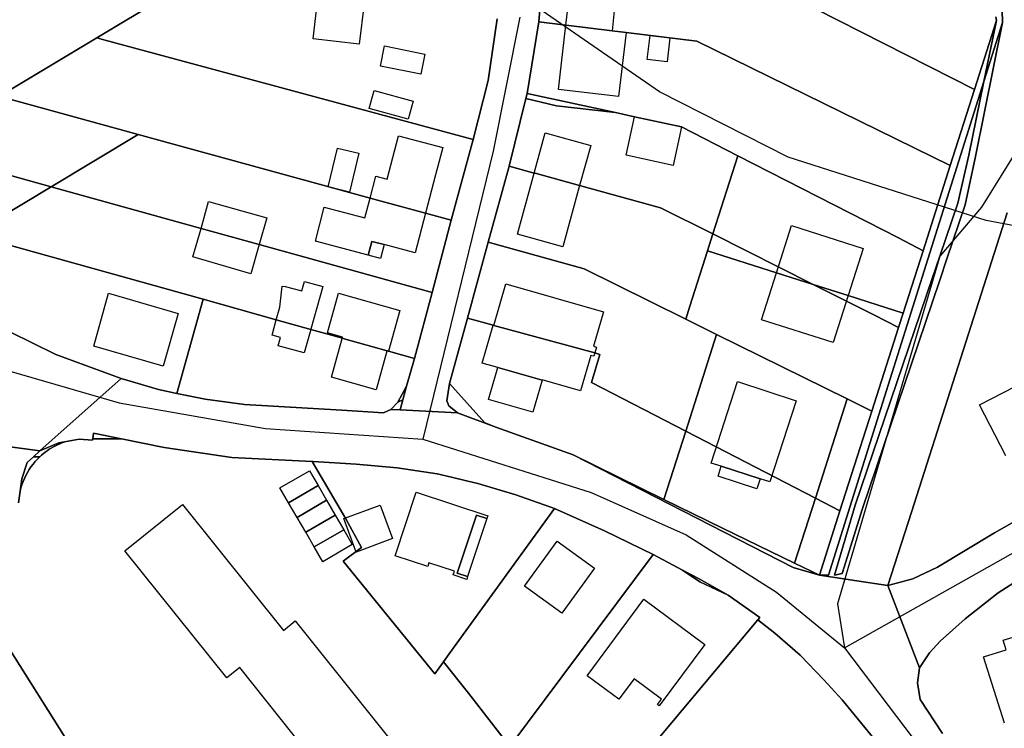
# Model space of a CAD drawing. Extents: x 577960 to 582939, y 6017202 to 6023066.
# Tile 131 of 217: x 579699 to 579843, y 6021632 to 6021735. Entities that reach past the tile are written whole.
import ezdxf

# ---------------------------------------------------------------- set-up
doc = ezdxf.new("R2010")
doc.units = 0
doc.header["$MEASUREMENT"] = 0
doc.linetypes.add('D', pattern=[0])
for name, color, linetype in [('LI__FLUR', 7, 'D'), ('LI__GEB', 7, 'Continuous'), ('LI__STRASSE', 7, 'Continuous')]:
    doc.layers.add(name, color=color, linetype=linetype)

msp = doc.modelspace()

# ---------------------------------------------------------------- linework, layer by layer
at = {"layer": 'LI__FLUR', "color": 8, "linetype": 'D', "true_color": 0x808080}
for p, q in [((579775.445, 6021745.258), (579774.575, 6021734.992)), ((579774.575, 6021734.992), (579775.445, 6021745.258)), ((579838.27, 6021725.124), (579798.456, 6021745.367)), ((579798.456, 6021745.367), (579838.27, 6021725.124)), ((579842.079, 6021744.196), (579842.368, 6021734.9)), ((579842.368, 6021734.9), (579842.079, 6021744.196)), ((579709.934, 6021732.662), (579727.234, 6021743.041)), ((579727.234, 6021743.041), (579709.934, 6021732.662)), ((579767.148, 6021726.446), (579768.497, 6021735.462)), ((579768.497, 6021735.462), (579767.148, 6021726.446)), ((579841.399, 6021735.73), (579841.479, 6021735.18)), ((579841.479, 6021735.18), (579841.399, 6021735.73)), ((579774.575, 6021734.992), (579772.876, 6021724.516)), ((579772.876, 6021724.516), (579774.575, 6021734.992)), ((579774.575, 6021734.992), (579778.523, 6021734.512)), ((579778.523, 6021734.512), (579774.575, 6021734.992)), ((579778.523, 6021734.512), (579778.593, 6021734.512)), ((579778.593, 6021734.512), (579778.523, 6021734.512)), ((579778.593, 6021734.512), (579785.281, 6021733.702)), ((579785.281, 6021733.702), (579778.593, 6021734.512)), ((579841.479, 6021735.18), (579838.27, 6021725.124)), ((579838.27, 6021725.124), (579841.479, 6021735.18)), ((579842.368, 6021734.9), (579838.43, 6021715.318)), ((579838.43, 6021715.318), (579842.368, 6021734.9)), ((579841.479, 6021735.18), (579839.649, 6021726.274)), ((579839.649, 6021726.274), (579841.479, 6021735.18)), ((579842.368, 6021734.9), (579839.649, 6021726.274)), ((579839.649, 6021726.274), (579842.368, 6021734.9)), ((579697.291, 6021725.037), (579709.934, 6021732.662)), ((579709.934, 6021732.662), (579697.291, 6021725.037)), ((579710.977, 6021732.38), (579709.934, 6021732.662)), ((579709.934, 6021732.662), (579710.977, 6021732.38)), ((579785.281, 6021733.702), (579787.32, 6021733.452)), ((579787.32, 6021733.452), (579785.281, 6021733.702)), ((579787.32, 6021733.452), (579797.656, 6021732.203)), ((579797.656, 6021732.203), (579787.32, 6021733.452)), ((579764.969, 6021717.819), (579710.977, 6021732.38)), ((579710.977, 6021732.38), (579764.969, 6021717.819)), ((579797.656, 6021732.203), (579834.711, 6021713.979)), ((579834.711, 6021713.979), (579797.656, 6021732.203)), ((579764.969, 6021717.819), (579767.148, 6021726.446)), ((579767.148, 6021726.446), (579764.969, 6021717.819)), ((579839.649, 6021726.274), (579831.762, 6021701.204)), ((579831.762, 6021701.204), (579839.649, 6021726.274)), ((579837.44, 6021715.488), (579839.649, 6021726.274)), ((579839.649, 6021726.274), (579837.44, 6021715.488)), ((579772.696, 6021723.797), (579772.876, 6021724.516)), ((579772.876, 6021724.516), (579772.696, 6021723.797)), ((579772.876, 6021724.516), (579785.78, 6021721.727)), ((579785.78, 6021721.727), (579772.876, 6021724.516)), ((579834.711, 6021713.979), (579838.27, 6021725.124)), ((579838.27, 6021725.124), (579834.711, 6021713.979)), ((579696.698, 6021723.834), (579716.014, 6021718.534)), ((579716.014, 6021718.534), (579696.698, 6021723.834)), ((579770.236, 6021713.891), (579772.696, 6021723.797)), ((579772.696, 6021723.797), (579770.236, 6021713.891)), ((579772.696, 6021723.797), (579777.154, 6021722.737)), ((579777.154, 6021722.737), (579772.696, 6021723.797)), ((579777.154, 6021722.737), (579785.78, 6021721.727)), ((579785.78, 6021721.727), (579777.154, 6021722.737)), ((579785.78, 6021721.727), (579788.539, 6021721.127)), ((579788.539, 6021721.127), (579785.78, 6021721.727)), ((579788.539, 6021721.127), (579795.427, 6021719.648)), ((579795.427, 6021719.648), (579788.539, 6021721.127)), ((579795.427, 6021719.648), (579795.457, 6021719.638)), ((579795.457, 6021719.638), (579795.427, 6021719.648)), ((579795.457, 6021719.638), (579803.673, 6021715.429)), ((579803.673, 6021715.429), (579795.457, 6021719.638)), ((579703.262, 6021710.873), (579716.014, 6021718.534)), ((579716.014, 6021718.534), (579703.262, 6021710.873)), ((579716.014, 6021718.534), (579749.914, 6021709.233)), ((579749.914, 6021709.233), (579716.014, 6021718.534)), ((579761.78, 6021705.974), (579764.969, 6021717.819)), ((579764.969, 6021717.819), (579761.78, 6021705.974)), ((579703.262, 6021710.873), (579684.054, 6021716.206)), ((579684.054, 6021716.206), (579703.262, 6021710.873)), ((579803.673, 6021715.429), (579800.025, 6021703.974)), ((579800.025, 6021703.974), (579803.673, 6021715.429)), ((579803.673, 6021715.429), (579827.154, 6021703.393)), ((579827.154, 6021703.393), (579803.673, 6021715.429)), ((579835.841, 6021708.501), (579837.44, 6021715.488)), ((579837.44, 6021715.488), (579835.841, 6021708.501)), ((579838.43, 6021715.318), (579836.91, 6021708.231)), ((579836.91, 6021708.231), (579838.43, 6021715.318)), ((579770.236, 6021713.891), (579767.188, 6021702.765)), ((579767.188, 6021702.765), (579770.236, 6021713.891)), ((579773.895, 6021712.891), (579770.236, 6021713.891)), ((579770.236, 6021713.891), (579773.895, 6021712.891)), ((579830.783, 6021701.534), (579834.711, 6021713.979)), ((579834.711, 6021713.979), (579830.783, 6021701.534)), ((579774.015, 6021712.861), (579773.895, 6021712.891)), ((579773.895, 6021712.891), (579774.015, 6021712.861)), ((579780.542, 6021711.072), (579774.015, 6021712.861)), ((579774.015, 6021712.861), (579780.542, 6021711.072)), ((579792.388, 6021707.813), (579780.542, 6021711.072)), ((579780.542, 6021711.072), (579792.388, 6021707.813)), ((579691.637, 6021703.887), (579703.262, 6021710.873)), ((579703.262, 6021710.873), (579691.637, 6021703.887)), ((579725.184, 6021704.786), (579703.262, 6021710.873)), ((579703.262, 6021710.873), (579725.184, 6021704.786)), ((579749.914, 6021709.233), (579751.544, 6021708.793)), ((579751.544, 6021708.793), (579749.914, 6021709.233)), ((579751.544, 6021708.793), (579758.011, 6021707.014)), ((579758.011, 6021707.014), (579751.544, 6021708.793)), ((579833.202, 6021700.724), (579835.841, 6021708.501)), ((579835.841, 6021708.501), (579833.202, 6021700.724)), ((579836.91, 6021708.231), (579834.251, 6021700.364)), ((579834.251, 6021700.364), (579836.91, 6021708.231)), ((579758.011, 6021707.014), (579761.78, 6021705.974)), ((579761.78, 6021705.974), (579758.011, 6021707.014)), ((579800.025, 6021703.974), (579792.388, 6021707.813)), ((579792.388, 6021707.813), (579800.025, 6021703.974)), ((579843.048, 6021707.091), (579829.043, 6021663.309)), ((579829.043, 6021663.309), (579843.048, 6021707.091)), ((579758.961, 6021695.399), (579761.78, 6021705.974)), ((579761.78, 6021705.974), (579758.961, 6021695.399)), ((579691.637, 6021703.887), (579725.474, 6021694.42)), ((579725.474, 6021694.42), (579691.637, 6021703.887)), ((579733.701, 6021702.417), (579725.184, 6021704.786)), ((579725.184, 6021704.786), (579733.701, 6021702.417)), ((579799.235, 6021701.515), (579800.025, 6021703.974)), ((579800.025, 6021703.974), (579799.235, 6021701.515)), ((579814.689, 6021696.596), (579800.025, 6021703.974)), ((579800.025, 6021703.974), (579814.689, 6021696.596)), ((579758.961, 6021695.399), (579733.701, 6021702.417)), ((579733.701, 6021702.417), (579758.961, 6021695.399)), ((579764.139, 6021691.67), (579767.188, 6021702.765)), ((579767.188, 6021702.765), (579764.139, 6021691.67)), ((579767.188, 6021702.765), (579781.212, 6021698.856)), ((579781.212, 6021698.856), (579767.188, 6021702.765)), ((579827.154, 6021703.393), (579830.783, 6021701.534)), ((579830.783, 6021701.534), (579827.154, 6021703.393)), ((579796.656, 6021693.418), (579799.235, 6021701.515)), ((579799.235, 6021701.515), (579796.656, 6021693.418)), ((579799.235, 6021701.515), (579809.331, 6021698.296)), ((579809.331, 6021698.296), (579799.235, 6021701.515)), ((579831.762, 6021701.204), (579824.305, 6021677.534)), ((579824.305, 6021677.534), (579831.762, 6021701.204)), ((579827.844, 6021692.398), (579830.783, 6021701.534)), ((579830.783, 6021701.534), (579827.844, 6021692.398)), ((579832.142, 6021697.615), (579833.202, 6021700.724)), ((579833.202, 6021700.724), (579832.142, 6021697.615)), ((579834.251, 6021700.364), (579833.192, 6021697.235)), ((579833.192, 6021697.235), (579834.251, 6021700.364)), ((579781.212, 6021698.856), (579790.868, 6021694.078)), ((579790.868, 6021694.078), (579781.212, 6021698.856)), ((579809.331, 6021698.296), (579814.689, 6021696.596)), ((579814.689, 6021696.596), (579809.331, 6021698.296)), ((579814.689, 6021696.596), (579819.787, 6021694.967)), ((579823.555, 6021692.128), (579814.689, 6021696.596)), ((579814.689, 6021696.596), (579823.555, 6021692.128)), ((579819.787, 6021694.967), (579814.689, 6021696.596)), ((579820.826, 6021664.309), (579832.142, 6021697.615)), ((579832.142, 6021697.615), (579820.826, 6021664.309)), ((579833.192, 6021697.235), (579821.906, 6021663.809)), ((579821.906, 6021663.809), (579833.192, 6021697.235)), ((579756.392, 6021685.773), (579758.961, 6021695.399)), ((579758.961, 6021695.399), (579756.392, 6021685.773)), ((579725.474, 6021694.42), (579721.655, 6021680.666)), ((579721.655, 6021680.666), (579725.474, 6021694.42)), ((579725.474, 6021694.42), (579736.18, 6021691.421)), ((579736.18, 6021691.421), (579725.474, 6021694.42)), ((579790.868, 6021694.078), (579796.046, 6021691.519)), ((579796.046, 6021691.519), (579790.868, 6021694.078)), ((579819.787, 6021694.967), (579824.035, 6021693.617)), ((579824.035, 6021693.617), (579819.787, 6021694.967)), ((579796.046, 6021691.519), (579796.656, 6021693.418)), ((579796.656, 6021693.418), (579796.046, 6021691.519)), ((579824.035, 6021693.617), (579827.844, 6021692.398)), ((579827.844, 6021692.398), (579824.035, 6021693.617)), ((579827.844, 6021692.398), (579827.174, 6021690.308)), ((579827.174, 6021690.308), (579827.844, 6021692.398)), ((579736.18, 6021691.421), (579741.248, 6021690.011)), ((579741.248, 6021690.011), (579736.18, 6021691.421)), ((579764.139, 6021691.67), (579761.49, 6021682.084)), ((579761.49, 6021682.084), (579764.139, 6021691.67)), ((579767.887, 6021690.64), (579764.139, 6021691.67)), ((579764.139, 6021691.67), (579767.887, 6021690.64)), ((579796.046, 6021691.519), (579800.574, 6021689.28)), ((579800.574, 6021689.28), (579796.046, 6021691.519)), ((579827.174, 6021690.308), (579823.555, 6021692.128)), ((579823.555, 6021692.128), (579827.174, 6021690.308)), ((579703.932, 6021686.334), (579697.205, 6021689.673)), ((579697.205, 6021689.673), (579703.932, 6021686.334)), ((579741.248, 6021690.011), (579745.846, 6021688.722)), ((579745.846, 6021688.722), (579741.248, 6021690.011)), ((579767.987, 6021690.61), (579767.887, 6021690.64)), ((579767.887, 6021690.64), (579767.987, 6021690.61)), ((579782.741, 6021686.571), (579767.987, 6021690.61)), ((579767.987, 6021690.61), (579782.741, 6021686.571)), ((579827.174, 6021690.308), (579823.246, 6021678.063)), ((579823.246, 6021678.063), (579827.174, 6021690.308)), ((579745.846, 6021688.722), (579746.136, 6021688.642)), ((579746.136, 6021688.642), (579745.846, 6021688.722)), ((579746.136, 6021688.642), (579752.383, 6021686.892)), ((579752.383, 6021686.892), (579746.136, 6021688.642)), ((579800.574, 6021689.28), (579796.056, 6021675.136)), ((579796.056, 6021675.136), (579800.574, 6021689.28)), ((579800.574, 6021689.28), (579819.637, 6021679.853)), ((579819.637, 6021679.853), (579800.574, 6021689.28)), ((579752.383, 6021686.892), (579752.573, 6021686.842)), ((579752.573, 6021686.842), (579752.383, 6021686.892)), ((579752.573, 6021686.842), (579756.392, 6021685.773)), ((579756.392, 6021685.773), (579752.573, 6021686.842)), ((579783.471, 6021686.371), (579782.741, 6021686.571)), ((579782.741, 6021686.571), (579783.471, 6021686.371)), ((579713.528, 6021682.845), (579703.932, 6021686.334)), ((579703.932, 6021686.334), (579713.528, 6021682.845)), ((579756.392, 6021685.773), (579755.242, 6021681.724)), ((579755.242, 6021681.724), (579756.392, 6021685.773)), ((579782.282, 6021682.243), (579783.471, 6021686.371)), ((579783.471, 6021686.371), (579782.282, 6021682.243)), ((579713.528, 6021682.845), (579701.623, 6021672.25)), ((579701.623, 6021672.25), (579713.528, 6021682.845)), ((579718.966, 6021681.236), (579713.528, 6021682.845)), ((579713.528, 6021682.845), (579718.966, 6021681.236)), ((579796.056, 6021675.136), (579782.282, 6021682.243)), ((579782.282, 6021682.243), (579796.056, 6021675.136)), ((579721.655, 6021680.666), (579718.966, 6021681.236)), ((579718.966, 6021681.236), (579721.655, 6021680.666)), ((579753.973, 6021679.355), (579755.242, 6021681.724)), ((579755.242, 6021681.724), (579753.973, 6021679.355)), ((579755.242, 6021681.724), (579754.702, 6021679.735)), ((579754.702, 6021679.735), (579755.242, 6021681.724)), ((579761.12, 6021679.565), (579761.49, 6021682.084)), ((579761.49, 6021682.084), (579761.12, 6021679.565)), ((579761.49, 6021682.084), (579766.668, 6021676.336)), ((579766.668, 6021676.336), (579761.49, 6021682.084)), ((579725.774, 6021679.806), (579721.655, 6021680.666)), ((579721.655, 6021680.666), (579725.774, 6021679.806)), ((579731.551, 6021679.016), (579725.774, 6021679.806)), ((579725.774, 6021679.806), (579731.551, 6021679.016)), ((579753.973, 6021679.355), (579752.923, 6021678.306)), ((579752.923, 6021678.306), (579753.973, 6021679.355)), ((579754.702, 6021679.735), (579753.973, 6021679.355)), ((579753.973, 6021679.355), (579754.702, 6021679.735)), ((579754.702, 6021679.735), (579754.292, 6021678.236)), ((579754.292, 6021678.236), (579754.702, 6021679.735)), ((579761.4, 6021678.825), (579761.12, 6021679.565)), ((579761.12, 6021679.565), (579761.4, 6021678.825)), ((579819.637, 6021679.853), (579815.009, 6021665.359)), ((579815.009, 6021665.359), (579819.637, 6021679.853)), ((579823.246, 6021678.063), (579819.637, 6021679.853)), ((579819.637, 6021679.853), (579823.246, 6021678.063)), ((579745.776, 6021678.186), (579731.551, 6021679.016)), ((579731.551, 6021679.016), (579745.776, 6021678.186)), ((579751.863, 6021677.836), (579745.776, 6021678.186)), ((579745.776, 6021678.186), (579751.863, 6021677.836)), ((579752.923, 6021678.306), (579751.863, 6021677.836)), ((579751.863, 6021677.836), (579752.923, 6021678.306)), ((579754.292, 6021678.236), (579752.923, 6021678.306)), ((579752.923, 6021678.306), (579754.292, 6021678.236)), ((579762.669, 6021677.796), (579754.292, 6021678.236)), ((579754.292, 6021678.236), (579762.669, 6021677.796)), ((579762.669, 6021677.796), (579761.4, 6021678.825)), ((579761.4, 6021678.825), (579762.669, 6021677.796)), ((579823.246, 6021678.063), (579818.607, 6021663.499)), ((579818.607, 6021663.499), (579823.246, 6021678.063)), ((579768.297, 6021675.696), (579762.669, 6021677.796)), ((579762.669, 6021677.796), (579768.297, 6021675.696)), ((579824.305, 6021677.534), (579816.918, 6021654.083)), ((579816.918, 6021654.083), (579824.305, 6021677.534)), ((579766.668, 6021676.336), (579768.297, 6021675.696)), ((579768.297, 6021675.696), (579766.668, 6021676.336)), ((579768.297, 6021675.696), (579779.592, 6021671.667)), ((579779.592, 6021671.667), (579768.297, 6021675.696)), ((579792.857, 6021665.15), (579796.056, 6021675.136)), ((579796.056, 6021675.136), (579792.857, 6021665.15)), ((579815.009, 6021665.359), (579796.056, 6021675.136)), ((579796.056, 6021675.136), (579815.009, 6021665.359)), ((579701.623, 6021672.25), (579690.107, 6021673.78)), ((579690.107, 6021673.78), (579701.623, 6021672.25)), ((579704.392, 6021673.409), (579705.211, 6021673.559)), ((579705.211, 6021673.559), (579704.392, 6021673.409)), ((579705.181, 6021673.549), (579704.855, 6021673.427)), ((579704.855, 6021673.427), (579705.181, 6021673.549)), ((579705.211, 6021673.559), (579705.181, 6021673.549)), ((579705.181, 6021673.549), (579705.211, 6021673.559)), ((579705.211, 6021673.559), (579707.351, 6021673.949)), ((579707.351, 6021673.949), (579705.211, 6021673.559)), ((579707.351, 6021673.949), (579709.33, 6021673.829)), ((579709.33, 6021673.829), (579707.351, 6021673.949)), ((579709.33, 6021673.829), (579709.35, 6021674.019)), ((579709.35, 6021674.019), (579709.33, 6021673.829)), ((579709.35, 6021674.019), (579709.45, 6021674.819)), ((579709.45, 6021674.819), (579709.35, 6021674.019)), ((579713.558, 6021673.999), (579709.35, 6021674.019)), ((579709.35, 6021674.019), (579713.558, 6021673.999)), ((579709.45, 6021674.819), (579713.558, 6021673.999)), ((579713.558, 6021673.999), (579709.45, 6021674.819)), ((579713.558, 6021673.999), (579719.786, 6021672.759)), ((579719.786, 6021672.759), (579713.558, 6021673.999)), ((579700.705, 6021671.397), (579701.623, 6021672.25)), ((579701.623, 6021672.25), (579700.705, 6021671.397)), ((579701.623, 6021672.25), (579704.392, 6021673.409)), ((579704.392, 6021673.409), (579701.623, 6021672.25)), ((579702.702, 6021672.28), (579702.417, 6021672.071)), ((579702.417, 6021672.071), (579702.702, 6021672.28)), ((579702.994, 6021672.48), (579702.702, 6021672.28)), ((579702.702, 6021672.28), (579702.994, 6021672.48)), ((579703.292, 6021672.67), (579702.994, 6021672.48)), ((579702.994, 6021672.48), (579703.292, 6021672.67)), ((579703.595, 6021672.841), (579703.292, 6021672.67)), ((579703.292, 6021672.67), (579703.595, 6021672.841)), ((579703.903, 6021673.002), (579703.595, 6021672.841)), ((579703.595, 6021672.841), (579703.903, 6021673.002)), ((579704.216, 6021673.154), (579703.903, 6021673.002)), ((579703.903, 6021673.002), (579704.216, 6021673.154)), ((579704.533, 6021673.296), (579704.216, 6021673.154)), ((579704.216, 6021673.154), (579704.533, 6021673.296)), ((579704.855, 6021673.427), (579704.533, 6021673.296)), ((579704.533, 6021673.296), (579704.855, 6021673.427)), ((579719.786, 6021672.759), (579729.682, 6021671.269)), ((579729.682, 6021671.269), (579719.786, 6021672.759)), ((579699.784, 6021670.541), (579700.705, 6021671.397)), ((579700.705, 6021671.397), (579699.784, 6021670.541)), ((579700.928, 6021670.686), (579700.616, 6021670.311)), ((579700.616, 6021670.311), (579700.928, 6021670.686)), ((579700.705, 6021671.397), (579701.603, 6021671.39)), ((579701.603, 6021671.39), (579700.705, 6021671.397)), ((579701.257, 6021671.046), (579700.928, 6021670.686)), ((579700.928, 6021670.686), (579701.257, 6021671.046)), ((579701.603, 6021671.39), (579701.257, 6021671.046)), ((579701.257, 6021671.046), (579701.603, 6021671.39)), ((579701.867, 6021671.626), (579701.603, 6021671.39)), ((579701.603, 6021671.39), (579701.867, 6021671.626)), ((579702.138, 6021671.853), (579701.867, 6021671.626)), ((579701.867, 6021671.626), (579702.138, 6021671.853)), ((579702.417, 6021672.071), (579702.138, 6021671.853)), ((579702.138, 6021671.853), (579702.417, 6021672.071)), ((579729.682, 6021671.269), (579741.417, 6021670.689)), ((579741.417, 6021670.689), (579729.682, 6021671.269)), ((579746.335, 6021662.302), (579741.417, 6021670.689)), ((579741.417, 6021670.689), (579741.577, 6021670.679)), ((579741.417, 6021670.689), (579746.335, 6021662.302)), ((579741.577, 6021670.679), (579741.417, 6021670.689)), ((579741.577, 6021670.679), (579747.845, 6021670.319)), ((579747.845, 6021670.319), (579741.577, 6021670.679)), ((579779.592, 6021671.667), (579792.857, 6021665.15)), ((579811.75, 6021655.213), (579779.592, 6021671.667)), ((579779.592, 6021671.667), (579811.75, 6021655.213)), ((579792.857, 6021665.15), (579779.592, 6021671.667)), ((579698.984, 6021668.182), (579699.784, 6021670.541)), ((579699.784, 6021670.541), (579698.984, 6021668.182)), ((579700.049, 6021669.517), (579699.794, 6021669.101)), ((579699.794, 6021669.101), (579700.049, 6021669.517)), ((579700.323, 6021669.921), (579700.049, 6021669.517)), ((579700.049, 6021669.517), (579700.323, 6021669.921)), ((579700.616, 6021670.311), (579700.323, 6021669.921)), ((579700.323, 6021669.921), (579700.616, 6021670.311)), ((579736.709, 6021666.831), (579741.047, 6021669.34)), ((579741.047, 6021669.34), (579742.297, 6021667.181)), ((579747.845, 6021670.319), (579753.882, 6021669.749)), ((579753.882, 6021669.749), (579747.845, 6021670.319)), ((579753.882, 6021669.749), (579759.7, 6021668.899)), ((579759.7, 6021668.899), (579753.882, 6021669.749)), ((579698.735, 6021666.362), (579698.984, 6021668.182)), ((579698.984, 6021668.182), (579698.735, 6021666.362)), ((579699.353, 6021668.221), (579699.165, 6021667.766)), ((579699.165, 6021667.766), (579699.353, 6021668.221)), ((579699.563, 6021668.666), (579699.353, 6021668.221)), ((579699.353, 6021668.221), (579699.563, 6021668.666)), ((579699.794, 6021669.101), (579699.563, 6021668.666)), ((579699.563, 6021668.666), (579699.794, 6021669.101)), ((579759.7, 6021668.899), (579761.829, 6021668.399)), ((579761.829, 6021668.399), (579759.7, 6021668.899)), ((579761.829, 6021668.399), (579763.989, 6021667.89)), ((579763.989, 6021667.89), (579761.829, 6021668.399)), ((579763.989, 6021667.89), (579765.678, 6021667.49)), ((579765.678, 6021667.49), (579763.989, 6021667.89)), ((579698.504, 6021664.673), (579698.735, 6021666.362)), ((579698.735, 6021666.362), (579698.504, 6021664.673)), ((579698.856, 6021666.837), (579698.735, 6021666.362)), ((579698.735, 6021666.362), (579698.856, 6021666.837)), ((579698.999, 6021667.305), (579698.856, 6021666.837)), ((579698.856, 6021666.837), (579698.999, 6021667.305)), ((579699.165, 6021667.766), (579698.999, 6021667.305)), ((579698.999, 6021667.305), (579699.165, 6021667.766)), ((579737.969, 6021664.672), (579736.709, 6021666.831)), ((579742.297, 6021667.181), (579737.969, 6021664.672)), ((579737.969, 6021664.672), (579742.297, 6021667.181)), ((579742.297, 6021667.181), (579743.546, 6021665.021)), ((579765.678, 6021667.49), (579771.236, 6021665.84)), ((579771.236, 6021665.84), (579765.678, 6021667.49)), ((579743.546, 6021665.021), (579739.228, 6021662.512)), ((579739.228, 6021662.512), (579743.546, 6021665.021)), ((579743.546, 6021665.021), (579744.796, 6021662.872)), ((579771.236, 6021665.84), (579776.853, 6021663.811)), ((579776.853, 6021663.811), (579771.236, 6021665.84)), ((579801.434, 6021660.931), (579792.857, 6021665.15)), ((579792.857, 6021665.15), (579801.434, 6021660.931)), ((579815.009, 6021665.359), (579811.97, 6021655.823)), ((579811.97, 6021655.823), (579815.009, 6021665.359)), ((579818.607, 6021663.499), (579815.009, 6021665.359)), ((579815.009, 6021665.359), (579818.607, 6021663.499)), ((579851.644, 6021666.227), (579841.208, 6021660.28)), ((579841.208, 6021660.28), (579851.644, 6021666.227)), ((579739.228, 6021662.512), (579737.969, 6021664.672)), ((579776.853, 6021663.811), (579761.469, 6021642.55)), ((579761.469, 6021642.55), (579776.853, 6021663.811)), ((579776.853, 6021663.811), (579784.161, 6021660.542)), ((579784.161, 6021660.542), (579776.853, 6021663.811)), ((579818.607, 6021663.499), (579815.598, 6021654.063)), ((579815.598, 6021654.063), (579818.607, 6021663.499)), ((579817.797, 6021654.093), (579820.826, 6021664.309)), ((579820.826, 6021664.309), (579817.797, 6021654.093)), ((579821.906, 6021663.809), (579818.937, 6021654.293)), ((579818.937, 6021654.293), (579821.906, 6021663.809)), ((579740.488, 6021660.353), (579739.228, 6021662.512)), ((579740.488, 6021660.353), (579744.796, 6021662.872)), ((579744.796, 6021662.872), (579740.488, 6021660.353)), ((579744.796, 6021662.872), (579746.045, 6021660.713)), ((579748.654, 6021658.104), (579746.335, 6021662.302)), ((579746.335, 6021662.302), (579748.654, 6021658.104)), ((579829.043, 6021663.309), (579825.614, 6021652.574)), ((579825.614, 6021652.574), (579829.043, 6021663.309)), ((579746.045, 6021660.713), (579741.747, 6021658.194)), ((579741.747, 6021658.194), (579746.045, 6021660.713)), ((579746.045, 6021660.713), (579747.295, 6021658.554)), ((579811.97, 6021655.823), (579801.434, 6021660.931)), ((579801.434, 6021660.931), (579811.97, 6021655.823)), ((579741.747, 6021658.194), (579740.488, 6021660.353)), ((579784.161, 6021660.542), (579791.278, 6021657.073)), ((579791.278, 6021657.073), (579784.161, 6021660.542)), ((579841.208, 6021660.28), (579832.852, 6021655.222)), ((579832.852, 6021655.222), (579841.208, 6021660.28)), ((579743.007, 6021656.035), (579741.747, 6021658.194)), ((579747.295, 6021658.554), (579743.007, 6021656.035)), ((579745.975, 6021656.135), (579748.654, 6021658.104)), ((579748.654, 6021658.104), (579745.975, 6021656.135)), ((579791.278, 6021657.073), (579780.512, 6021642.659)), ((579780.512, 6021642.659), (579791.278, 6021657.073)), ((579795.596, 6021654.804), (579791.278, 6021657.073)), ((579791.278, 6021657.073), (579795.596, 6021654.804)), ((579759.37, 6021639.651), (579745.975, 6021656.135)), ((579745.975, 6021656.135), (579759.37, 6021639.651)), ((579815.598, 6021654.063), (579811.75, 6021655.213)), ((579811.75, 6021655.213), (579815.598, 6021654.063)), ((579811.97, 6021655.823), (579815.598, 6021654.063)), ((579815.598, 6021654.063), (579811.97, 6021655.823)), ((579832.852, 6021655.222), (579829.263, 6021653.543)), ((579829.263, 6021653.543), (579832.852, 6021655.222)), ((579798.115, 6021653.114), (579795.596, 6021654.804)), ((579795.596, 6021654.804), (579798.005, 6021653.534)), ((579798.005, 6021653.534), (579795.596, 6021654.804)), ((579795.596, 6021654.804), (579798.115, 6021653.114)), ((579798.005, 6021653.534), (579802.244, 6021651.135)), ((579802.244, 6021651.135), (579798.005, 6021653.534)), ((579816.918, 6021654.083), (579815.598, 6021654.063)), ((579815.598, 6021654.063), (579816.918, 6021654.083)), ((579821.066, 6021653.254), (579815.598, 6021654.063)), ((579815.598, 6021654.063), (579821.066, 6021653.254)), ((579818.937, 6021654.293), (579817.797, 6021654.093)), ((579817.797, 6021654.093), (579818.937, 6021654.293)), ((579829.263, 6021653.543), (579825.614, 6021652.574)), ((579825.614, 6021652.574), (579829.263, 6021653.543)), ((579841.728, 6021651.484), (579846.006, 6021654.252)), ((579846.006, 6021654.252), (579841.728, 6021651.484)), ((579802.244, 6021651.135), (579798.115, 6021653.114)), ((579798.115, 6021653.114), (579802.244, 6021651.135)), ((579825.614, 6021652.574), (579821.066, 6021653.254)), ((579821.066, 6021653.254), (579825.614, 6021652.574)), ((579825.614, 6021652.574), (579830.223, 6021640.518)), ((579830.223, 6021640.518), (579825.614, 6021652.574)), ((579806.902, 6021647.896), (579802.244, 6021651.135)), ((579802.244, 6021651.135), (579806.902, 6021647.896)), ((579836.92, 6021647.705), (579841.728, 6021651.484)), ((579841.728, 6021651.484), (579836.92, 6021647.705)), ((579806.582, 6021647.526), (579806.902, 6021647.896)), ((579806.902, 6021647.896), (579806.582, 6021647.526)), ((579833.251, 6021644.427), (579836.92, 6021647.705)), ((579836.92, 6021647.705), (579833.251, 6021644.427)), ((579794.027, 6021632.523), (579806.582, 6021647.526)), ((579806.582, 6021647.526), (579794.027, 6021632.523)), ((579809.091, 6021645.607), (579806.582, 6021647.526)), ((579806.582, 6021647.526), (579809.091, 6021645.607)), ((579706.131, 6021629.017), (579696.205, 6021644.831)), ((579696.205, 6021644.831), (579706.131, 6021629.017)), ((579812.769, 6021642.388), (579809.091, 6021645.607)), ((579809.091, 6021645.607), (579812.769, 6021642.388)), ((579831.692, 6021642.727), (579833.251, 6021644.427)), ((579833.251, 6021644.427), (579831.692, 6021642.727)), ((579761.469, 6021642.55), (579760.62, 6021641.38)), ((579760.62, 6021641.38), (579761.469, 6021642.55)), ((579780.512, 6021642.659), (579770.316, 6021629.015)), ((579770.316, 6021629.015), (579780.512, 6021642.659)), ((579816.268, 6021638.77), (579812.769, 6021642.388)), ((579812.769, 6021642.388), (579816.268, 6021638.77)), ((579830.223, 6021640.518), (579831.692, 6021642.727)), ((579831.692, 6021642.727), (579830.223, 6021640.518)), ((579760.62, 6021641.38), (579759.37, 6021639.651)), ((579759.37, 6021639.651), (579760.62, 6021641.38)), ((579764.278, 6021636.802), (579760.62, 6021641.38)), ((579760.62, 6021641.38), (579764.278, 6021636.802)), ((579829.933, 6021638.319), (579830.223, 6021640.518)), ((579830.223, 6021640.518), (579829.933, 6021638.319)), ((579818.907, 6021635.841), (579816.268, 6021638.77)), ((579816.268, 6021638.77), (579818.907, 6021635.841)), ((579830.352, 6021635.87), (579829.933, 6021638.319)), ((579829.933, 6021638.319), (579830.352, 6021635.87)), ((579770.316, 6021629.015), (579764.278, 6021636.802)), ((579764.278, 6021636.802), (579770.316, 6021629.015)), ((579823.995, 6021629.643), (579818.907, 6021635.841)), ((579818.907, 6021635.841), (579823.995, 6021629.643)), ((579833.611, 6021630.932), (579830.352, 6021635.87)), ((579830.352, 6021635.87), (579833.611, 6021630.932)), ((579784.24, 6021620.818), (579794.027, 6021632.523)), ((579794.027, 6021632.523), (579784.24, 6021620.818))]:
    msp.add_line(p, q, dxfattribs=at)
at = {"layer": 'LI__GEB', "color": 5, "linetype": 'D', "true_color": 0x0000ff}
for p, q in [((579778.523, 6021734.512), (579779.173, 6021740.13)), ((579741.578, 6021732.534), (579742.268, 6021738.492)), ((579785.871, 6021739.44), (579785.281, 6021733.702)), ((579749.015, 6021737.712), (579748.325, 6021731.754)), ((579777.444, 6021725.126), (579778.523, 6021734.512)), ((579778.523, 6021734.512), (579778.593, 6021734.512)), ((579778.593, 6021734.512), (579778.523, 6021734.512)), ((579778.593, 6021734.512), (579785.281, 6021733.702)), ((579785.281, 6021733.702), (579778.593, 6021734.512)), ((579785.281, 6021733.702), (579787.32, 6021733.452)), ((579787.32, 6021733.452), (579786.2, 6021724.086)), ((579790.429, 6021729.504), (579790.859, 6021733.002)), ((579790.859, 6021733.002), (579793.737, 6021732.662)), ((579793.737, 6021732.662), (579793.318, 6021729.154)), ((579748.325, 6021731.754), (579741.578, 6021732.534)), ((579751.434, 6021728.526), (579752.024, 6021731.474)), ((579752.024, 6021731.474), (579757.891, 6021730.295)), ((579757.891, 6021730.295), (579757.302, 6021727.346)), ((579757.302, 6021727.346), (579751.434, 6021728.526)), ((579793.318, 6021729.154), (579790.429, 6021729.504)), ((579749.765, 6021722.308), (579750.484, 6021724.947)), ((579750.484, 6021724.947), (579756.192, 6021723.397)), ((579786.2, 6021724.086), (579777.444, 6021725.126)), ((579756.192, 6021723.397), (579755.472, 6021720.759)), ((579755.472, 6021720.759), (579749.765, 6021722.308)), ((579787.32, 6021715.49), (579788.539, 6021721.127)), ((579788.539, 6021721.127), (579795.427, 6021719.648)), ((579795.427, 6021719.648), (579794.207, 6021714)), ((579752.393, 6021711.992), (579754.063, 6021718.33)), ((579754.063, 6021718.33), (579760.53, 6021716.63)), ((579773.895, 6021712.891), (579775.514, 6021718.759)), ((579775.514, 6021718.759), (579782.162, 6021716.939)), ((579782.162, 6021716.939), (579780.542, 6021711.072)), ((579743.777, 6021710.873), (579745.156, 6021716.531)), ((579745.156, 6021716.531), (579748.275, 6021715.781)), ((579748.275, 6021715.781), (579746.896, 6021710.113)), ((579760.53, 6021716.63), (579759.481, 6021712.632)), ((579794.207, 6021714), (579787.32, 6021715.49)), ((579749.914, 6021709.233), (579750.764, 6021712.422)), ((579750.764, 6021712.422), (579752.393, 6021711.992)), ((579759.481, 6021712.632), (579758.011, 6021707.014)), ((579771.436, 6021703.925), (579773.895, 6021712.891)), ((579773.895, 6021712.891), (579774.015, 6021712.861)), ((579774.015, 6021712.861), (579773.895, 6021712.891)), ((579774.015, 6021712.861), (579780.542, 6021711.072)), ((579780.542, 6021711.072), (579774.015, 6021712.861)), ((579780.542, 6021711.072), (579778.083, 6021702.105)), ((579746.896, 6021710.113), (579743.777, 6021710.873)), ((579725.184, 6021704.786), (579726.284, 6021708.724)), ((579726.284, 6021708.724), (579734.8, 6021706.345)), ((579749.145, 6021706.315), (579749.914, 6021709.233)), ((579749.914, 6021709.233), (579751.544, 6021708.793)), ((579751.544, 6021708.793), (579749.914, 6021709.233)), ((579751.544, 6021708.793), (579758.011, 6021707.014)), ((579758.011, 6021707.014), (579751.544, 6021708.793)), ((579741.897, 6021702.926), (579743.207, 6021707.884)), ((579743.207, 6021707.884), (579749.145, 6021706.315)), ((579758.011, 6021707.014), (579756.492, 6021701.236)), ((579734.8, 6021706.345), (579733.701, 6021702.417)), ((579809.331, 6021698.296), (579811.54, 6021705.213)), ((579811.54, 6021705.213), (579821.986, 6021701.864)), ((579723.974, 6021700.618), (579725.184, 6021704.786)), ((579733.701, 6021702.417), (579725.184, 6021704.786)), ((579725.184, 6021704.786), (579733.701, 6021702.417)), ((579778.083, 6021702.105), (579771.436, 6021703.925)), ((579733.701, 6021702.417), (579732.471, 6021698.158)), ((579749.634, 6021700.877), (579741.897, 6021702.926)), ((579750.164, 6021702.896), (579749.634, 6021700.877)), ((579751.974, 6021702.416), (579750.164, 6021702.896)), ((579756.492, 6021701.236), (579751.974, 6021702.416)), ((579821.986, 6021701.864), (579819.787, 6021694.967)), ((579732.471, 6021698.158), (579723.974, 6021700.618)), ((579807.142, 6021691.429), (579809.331, 6021698.296)), ((579809.331, 6021698.296), (579814.689, 6021696.596)), ((579814.689, 6021696.596), (579809.331, 6021698.296)), ((579739.938, 6021695.649), (579740.318, 6021697.039)), ((579740.318, 6021697.039), (579743.007, 6021696.289)), ((579767.987, 6021690.61), (579769.747, 6021696.698)), ((579769.747, 6021696.698), (579784.021, 6021692.569)), ((579814.689, 6021696.596), (579819.787, 6021694.967)), ((579819.787, 6021694.967), (579814.689, 6021696.596)), ((579709.49, 6021687.563), (579711.669, 6021695.31)), ((579711.669, 6021695.31), (579721.835, 6021692.341)), ((579736.709, 6021693.25), (579737.039, 6021696.329)), ((579737.039, 6021696.329), (579737.499, 6021696.309)), ((579737.499, 6021696.309), (579739.938, 6021695.649)), ((579743.007, 6021696.289), (579741.258, 6021690.061)), ((579743.677, 6021689.531), (579745.296, 6021695.299)), ((579745.296, 6021695.299), (579754.243, 6021692.78)), ((579819.787, 6021694.967), (579817.598, 6021688.1)), ((579721.835, 6021692.341), (579719.666, 6021684.664)), ((579736.18, 6021691.421), (579736.709, 6021693.25)), ((579754.243, 6021692.78), (579752.573, 6021686.842)), ((579784.021, 6021692.569), (579782.571, 6021687.561)), ((579735.58, 6021689.192), (579736.18, 6021691.421)), ((579741.248, 6021690.011), (579736.18, 6021691.421)), ((579736.18, 6021691.421), (579741.248, 6021690.011)), ((579817.598, 6021688.1), (579807.142, 6021691.429)), ((579741.248, 6021690.011), (579740.278, 6021686.573)), ((579741.258, 6021690.061), (579741.248, 6021690.011)), ((579745.886, 6021688.872), (579743.677, 6021689.531)), ((579766.278, 6021685.093), (579767.887, 6021690.64)), ((579767.887, 6021690.64), (579767.987, 6021690.61)), ((579767.987, 6021690.61), (579782.741, 6021686.571)), ((579782.741, 6021686.571), (579767.987, 6021690.61)), ((579736.819, 6021688.852), (579735.58, 6021689.192)), ((579736.479, 6021687.592), (579736.819, 6021688.852)), ((579744.246, 6021683.014), (579745.836, 6021688.692)), ((579745.836, 6021688.692), (579745.846, 6021688.722)), ((579745.846, 6021688.722), (579745.886, 6021688.872)), ((579745.846, 6021688.722), (579746.136, 6021688.642)), ((579746.136, 6021688.642), (579745.846, 6021688.722)), ((579746.136, 6021688.642), (579752.383, 6021686.892)), ((579752.383, 6021686.892), (579746.136, 6021688.642)), ((579838.989, 6021678.963), (579857.412, 6021688.558)), ((579719.666, 6021684.664), (579709.49, 6021687.563)), ((579740.278, 6021686.573), (579736.479, 6021687.592)), ((579752.363, 6021686.842), (579750.774, 6021681.185)), ((579752.383, 6021686.892), (579752.363, 6021686.842)), ((579752.363, 6021686.842), (579752.383, 6021686.892)), ((579752.553, 6021686.782), (579752.363, 6021686.842)), ((579752.573, 6021686.842), (579752.553, 6021686.782)), ((579782.571, 6021687.561), (579782.991, 6021687.431)), ((579782.741, 6021686.571), (579782.601, 6021686.082)), ((579782.991, 6021687.431), (579782.741, 6021686.571)), ((579768.567, 6021684.443), (579766.278, 6021685.093)), ((579782.172, 6021686.202), (579780.682, 6021681.034)), ((579782.601, 6021686.082), (579782.172, 6021686.202)), ((579767.227, 6021679.755), (579768.567, 6021684.443)), ((579775.054, 6021682.603), (579768.567, 6021684.443)), ((579768.567, 6021684.443), (579775.054, 6021682.603)), ((579750.774, 6021681.185), (579744.246, 6021683.014)), ((579775.054, 6021682.603), (579773.705, 6021677.895)), ((579775.074, 6021682.653), (579775.054, 6021682.603)), ((579780.682, 6021681.034), (579775.074, 6021682.653)), ((579799.795, 6021670.477), (579803.643, 6021682.382)), ((579803.643, 6021682.382), (579812.19, 6021679.593)), ((579773.705, 6021677.895), (579767.227, 6021679.755)), ((579812.19, 6021679.593), (579808.371, 6021667.718)), ((579842.868, 6021671.505), (579838.989, 6021678.963)), ((579801.244, 6021670.007), (579799.795, 6021670.477)), ((579806.942, 6021668.178), (579801.244, 6021670.007)), ((579808.371, 6021667.718), (579806.942, 6021668.178)), ((579753.552, 6021656.914), (579756.631, 6021666.21)), ((579756.631, 6021666.21), (579767.107, 6021662.731)), ((579714.049, 6021657.644), (579722.495, 6021664.402)), ((579722.495, 6021664.402), (579737.229, 6021645.999)), ((579746.045, 6021662.352), (579751.353, 6021664.331)), ((579751.353, 6021664.331), (579753.183, 6021659.423)), ((579747.865, 6021657.444), (579746.045, 6021662.352)), ((579765.458, 6021662.841), (579762.649, 6021654.375)), ((579766.977, 6021662.342), (579765.458, 6021662.841)), ((579767.107, 6021662.731), (579766.977, 6021662.342)), ((579753.183, 6021659.423), (579747.865, 6021657.444)), ((579772.465, 6021652.445), (579777.233, 6021659.063)), ((579777.233, 6021659.063), (579782.711, 6021655.104)), ((579728.94, 6021639.033), (579714.049, 6021657.644)), ((579758.321, 6021655.335), (579753.552, 6021656.914)), ((579758.501, 6021655.885), (579758.321, 6021655.335)), ((579762.239, 6021654.655), (579758.501, 6021655.885)), ((579782.711, 6021655.104), (579777.943, 6021648.497)), ((579762.049, 6021654.105), (579762.239, 6021654.655)), ((579764.038, 6021653.445), (579762.049, 6021654.105)), ((579762.649, 6021654.375), (579764.168, 6021653.865)), ((579764.168, 6021653.865), (579764.038, 6021653.445)), ((579777.943, 6021648.497), (579772.465, 6021652.445)), ((579781.631, 6021639.36), (579789.948, 6021650.556)), ((579789.948, 6021650.556), (579798.855, 6021643.948)), ((579737.229, 6021645.999), (579738.958, 6021647.379)), ((579738.958, 6021647.379), (579753.762, 6021628.876)), ((579798.855, 6021643.948), (579792.167, 6021634.942)), ((579839.609, 6021642.137), (579842.918, 6021643.167)), ((579842.638, 6021632.411), (579839.609, 6021642.137)), ((579730.851, 6021640.562), (579728.94, 6021639.033)), ((579745.495, 6021622.258), (579730.851, 6021640.562)), ((579786.27, 6021635.912), (579781.631, 6021639.36)), ((579788.499, 6021638.91), (579786.27, 6021635.912)), ((579792.507, 6021635.931), (579788.499, 6021638.91)), ((579791.907, 6021635.132), (579792.507, 6021635.931)), ((579792.167, 6021634.942), (579791.907, 6021635.132))]:
    msp.add_line(p, q, dxfattribs=at)
at = {"layer": 'LI__GEB', "color": 5, "linetype": 'D', "true_color": 0x0100ff}
for p, q in [((579749.634, 6021700.877), (579750.164, 6021702.896)), ((579750.164, 6021702.896), (579751.974, 6021702.416)), ((579751.974, 6021702.416), (579751.444, 6021700.397)), ((579751.444, 6021700.397), (579749.634, 6021700.877)), ((579800.774, 6021668.558), (579801.244, 6021670.007)), ((579801.244, 6021670.007), (579806.942, 6021668.178)), ((579806.472, 6021666.719), (579800.774, 6021668.558)), ((579806.942, 6021668.178), (579806.472, 6021666.719)), ((579762.649, 6021654.375), (579765.458, 6021662.841)), ((579766.977, 6021662.342), (579764.168, 6021653.865)), ((579765.458, 6021662.841), (579766.977, 6021662.342)), ((579764.168, 6021653.865), (579762.649, 6021654.375)), ((579842.488, 6021644.556), (579845.717, 6021645.556)), ((579842.918, 6021643.167), (579842.488, 6021644.556))]:
    msp.add_line(p, q, dxfattribs=at)
at = {"layer": 'LI__STRASSE', "color": 251, "linetype": 'D', "true_color": 0x646464}
for p, q in [((579792.224, 6021724.749), (579770.094, 6021740.067)), ((579811.006, 6021715.214), (579792.224, 6021724.749)), ((579839.988, 6021705.937), (579811.006, 6021715.214)), ((579853.797, 6021703.329), (579839.988, 6021705.937))]:
    msp.add_line(p, q, dxfattribs=at)
at = {"layer": 'LI__STRASSE', "color": 251, "linetype": 'D', "true_color": 0x656464}
for p, q in [((579771.808, 6021735.672), (579767.892, 6021716.093)), ((579849.15, 6021723.829), (579839.308, 6021707.918)), ((579767.892, 6021716.093), (579757.611, 6021673.957)), ((579839.308, 6021707.918), (579833.202, 6021700.724)), ((579833.202, 6021700.724), (579818.225, 6021649.876)), ((579697.405, 6021683.855), (579713.218, 6021679.267)), ((579713.218, 6021679.267), (579734.62, 6021675.517)), ((579734.62, 6021675.517), (579757.611, 6021673.957)), ((579757.611, 6021673.957), (579782.211, 6021666.18)), ((579782.211, 6021666.18), (579796.096, 6021659.952)), ((579819.282, 6021643.456), (579856.211, 6021664.303)), ((579796.096, 6021659.952), (579809.331, 6021651.605)), ((579809.331, 6021651.605), (579819.282, 6021643.456)), ((579818.225, 6021649.876), (579819.282, 6021643.456)), ((579819.282, 6021643.456), (579831.952, 6021626.684))]:
    msp.add_line(p, q, dxfattribs=at)

doc.saveas('drawing.dxf')
